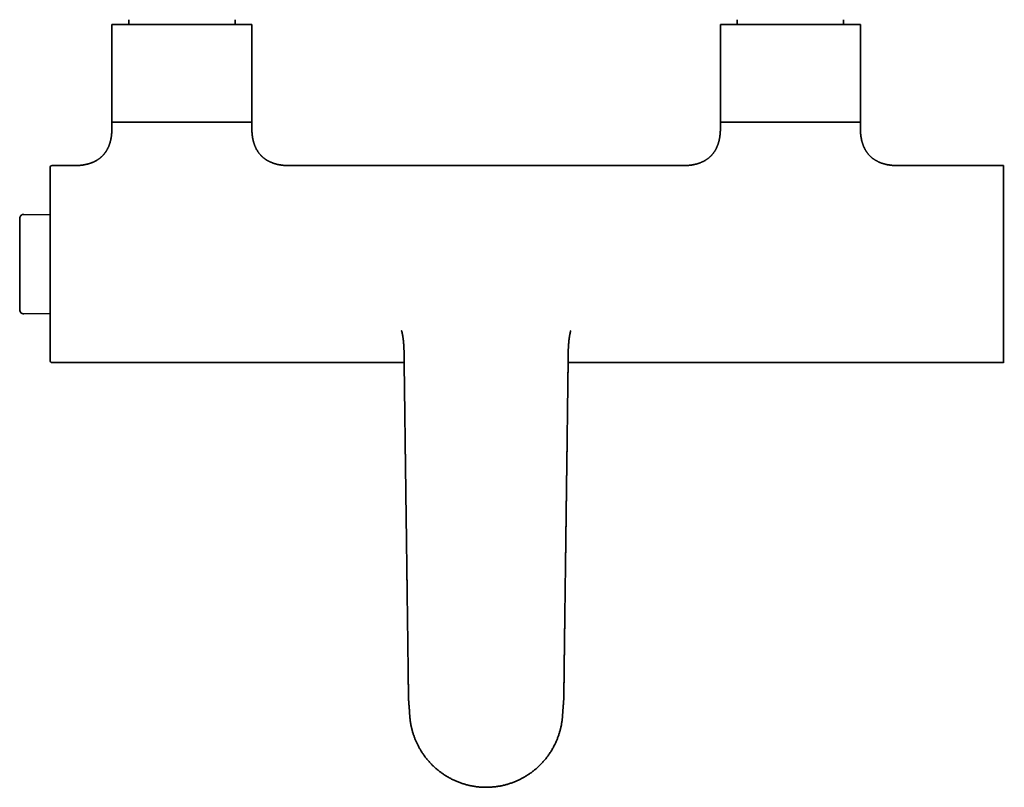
# Model space of a CAD drawing. Header units: millimetres. Extents: x 8 to 935, y 12 to 397.
# Tile 2 of 10: x 353 to 596, y 32 to 221. Entities that reach past the tile are written whole.
import ezdxf

# ---------------------------------------------------------------- set-up
doc = ezdxf.new("R2010")
doc.units = ezdxf.units.MM

msp = doc.modelspace()

# ---------------------------------------------------------------- linework, layer by layer
at = {"color": 7, "linetype": 'Continuous', "lineweight": 35}
for p, q in [((379.81, 221.4), (379.81, 220.2)), ((406.01, 220.2), (406.01, 221.4)), ((529.81, 221.4), (529.81, 220.2)), ((556.01, 220.2), (556.01, 221.4)), ((375.66, 220.2), (375.66, 194.69)), ((410.16, 220.2), (375.66, 220.2)), ((410.16, 194.69), (410.16, 220.2)), ((525.66, 220.2), (525.66, 194.69)), ((560.16, 220.2), (525.66, 220.2)), ((560.16, 194.69), (560.16, 220.2)), ((375.66, 196.2), (375.66, 194.69)), ((392.91, 196.2), (375.66, 196.2)), ((410.16, 196.2), (392.91, 196.2)), ((410.16, 194.69), (410.16, 196.2)), ((525.66, 196.2), (525.66, 194.69)), ((560.16, 196.2), (525.66, 196.2)), ((560.16, 194.69), (560.16, 196.2)), ((366.29, 185.45), (360.91, 185.45)), ((516.29, 185.45), (419.53, 185.45)), ((595.41, 185.45), (569.54, 185.45)), ((595.41, 136.95), (595.41, 185.45)), ((360.41, 173.33), (353.95, 173.45)), ((353.95, 148.95), (360.41, 149.06)), ((360.91, 136.95), (447.71, 136.95)), ((488.12, 136.95), (595.41, 136.95))]:
    msp.add_line(p, q, dxfattribs=at)
for centre, radius, start, end in [((360.91, 184.95), 0.5, 90, 180), ((595.56, 185.18), 0.15, 58.2338, 180), ((353.93, 172.45), 1, 89, 180), ((353.93, 149.95), 1, 180, 271), ((360.91, 137.45), 0.5, 180, 270), ((595.56, 137.21), 0.15, 180, 301.7662)]:
    msp.add_arc(centre, radius, start, end, dxfattribs=at)
for points, knots in [([(375.66, 194.7), (375.66, 194.62), (375.66, 194.45), (375.66, 194.17), (375.64, 193.87), (375.63, 193.58), (375.6, 193.3), (375.58, 193.03), (375.54, 192.78), (375.51, 192.54), (375.47, 192.31), (375.43, 192.09), (375.38, 191.86), (375.33, 191.62), (375.27, 191.37), (375.2, 191.13), (375.13, 190.91), (375.06, 190.69), (374.99, 190.49), (374.91, 190.29), (374.83, 190.09), (374.74, 189.9), (374.65, 189.72), (374.57, 189.55), (374.48, 189.39), (374.39, 189.25), (374.31, 189.11), (374.23, 188.97), (374.14, 188.85), (374.06, 188.73), (373.98, 188.63), (373.91, 188.52), (373.82, 188.42), (373.74, 188.31), (373.64, 188.19), (373.54, 188.08), (373.43, 187.96), (373.31, 187.84), (373.18, 187.71), (373.04, 187.58), (372.9, 187.46), (372.75, 187.34), (372.6, 187.22), (372.45, 187.11), (372.28, 186.99), (372.1, 186.87), (371.92, 186.76), (371.72, 186.65), (371.52, 186.54), (371.32, 186.44), (371.11, 186.34), (370.89, 186.25), (370.67, 186.16), (370.43, 186.07), (370.19, 185.99), (369.94, 185.91), (369.67, 185.84), (369.41, 185.78), (369.15, 185.72), (368.9, 185.67), (368.64, 185.62), (368.37, 185.58), (368.09, 185.55), (367.8, 185.52), (367.51, 185.49), (367.22, 185.47), (366.92, 185.46), (366.61, 185.45), (366.4, 185.45), (366.29, 185.45)], [0, 0, 0, 0, 0.014311, 0.035149, 0.055262, 0.074676, 0.093416, 0.111507, 0.127989, 0.143935, 0.159361, 0.174285, 0.188724, 0.206462, 0.223469, 0.239774, 0.255406, 0.270389, 0.284749, 0.298508, 0.313149, 0.327095, 0.340372, 0.353, 0.364998, 0.376383, 0.387169, 0.397371, 0.407442, 0.416895, 0.425738, 0.434108, 0.442898, 0.452278, 0.461982, 0.472248, 0.483079, 0.494478, 0.506453, 0.519011, 0.532163, 0.54417, 0.556652, 0.569624, 0.583098, 0.597091, 0.611623, 0.626713, 0.642385, 0.656942, 0.672005, 0.687597, 0.70374, 0.720458, 0.737463, 0.755073, 0.773317, 0.792223, 0.808806, 0.825906, 0.843544, 0.861739, 0.880513, 0.899887, 0.918724, 0.938134, 0.958137, 0.978752, 1, 1, 1, 1]), ([(419.53, 185.45), (419.46, 185.45), (419.28, 185.45), (419.01, 185.45), (418.7, 185.47), (418.41, 185.48), (418.12, 185.51), (417.85, 185.53), (417.6, 185.56), (417.36, 185.6), (417.13, 185.63), (416.9, 185.67), (416.67, 185.72), (416.43, 185.77), (416.17, 185.84), (415.94, 185.9), (415.71, 185.97), (415.49, 186.04), (415.28, 186.11), (415.08, 186.19), (414.88, 186.27), (414.69, 186.36), (414.5, 186.44), (414.33, 186.53), (414.17, 186.61), (414.02, 186.7), (413.88, 186.78), (413.74, 186.86), (413.62, 186.95), (413.5, 187.03), (413.39, 187.1), (413.28, 187.18), (413.17, 187.26), (413.06, 187.35), (412.95, 187.44), (412.83, 187.55), (412.71, 187.66), (412.58, 187.77), (412.46, 187.9), (412.33, 188.04), (412.2, 188.18), (412.08, 188.33), (411.96, 188.47), (411.84, 188.63), (411.72, 188.8), (411.6, 188.97), (411.49, 189.16), (411.37, 189.35), (411.26, 189.55), (411.16, 189.76), (411.06, 189.96), (410.97, 190.18), (410.88, 190.4), (410.79, 190.64), (410.71, 190.88), (410.63, 191.14), (410.55, 191.4), (410.49, 191.67), (410.43, 191.93), (410.38, 192.18), (410.33, 192.44), (410.29, 192.72), (410.26, 193), (410.23, 193.28), (410.2, 193.58), (410.18, 193.87), (410.17, 194.17), (410.17, 194.45), (410.17, 194.63), (410.17, 194.7)], [0, 0, 0, 0, 0.014345, 0.03534, 0.055615, 0.075193, 0.0941, 0.112359, 0.129, 0.145104, 0.160687, 0.175768, 0.190361, 0.208292, 0.225488, 0.241977, 0.257787, 0.272943, 0.28747, 0.30139, 0.316202, 0.330314, 0.343747, 0.356525, 0.368667, 0.38019, 0.391108, 0.401437, 0.411636, 0.421213, 0.430175, 0.438622, 0.447439, 0.456852, 0.466594, 0.476902, 0.487778, 0.499226, 0.511251, 0.523861, 0.537066, 0.54912, 0.561649, 0.574667, 0.588187, 0.602226, 0.616804, 0.63194, 0.647658, 0.662257, 0.677364, 0.693002, 0.709193, 0.725964, 0.743026, 0.7607, 0.779014, 0.798, 0.81466, 0.831845, 0.849579, 0.867881, 0.886775, 0.906285, 0.925264, 0.944831, 0.965009, 0.985817, 1, 1, 1, 1]), ([(525.66, 194.7), (525.66, 194.62), (525.66, 194.45), (525.66, 194.17), (525.64, 193.86), (525.63, 193.57), (525.6, 193.28), (525.57, 193.02), (525.54, 192.76), (525.51, 192.52), (525.47, 192.29), (525.43, 192.07), (525.38, 191.84), (525.33, 191.6), (525.26, 191.35), (525.19, 191.11), (525.12, 190.88), (525.05, 190.67), (524.98, 190.46), (524.9, 190.26), (524.81, 190.07), (524.73, 189.87), (524.64, 189.69), (524.55, 189.52), (524.46, 189.37), (524.38, 189.22), (524.29, 189.08), (524.21, 188.95), (524.12, 188.82), (524.04, 188.7), (523.96, 188.6), (523.88, 188.49), (523.8, 188.39), (523.71, 188.28), (523.61, 188.16), (523.51, 188.05), (523.4, 187.93), (523.28, 187.81), (523.15, 187.68), (523.01, 187.55), (522.86, 187.43), (522.71, 187.31), (522.56, 187.19), (522.4, 187.08), (522.24, 186.96), (522.06, 186.84), (521.87, 186.73), (521.67, 186.62), (521.47, 186.51), (521.26, 186.41), (521.05, 186.32), (520.83, 186.22), (520.61, 186.13), (520.37, 186.05), (520.12, 185.97), (519.86, 185.89), (519.6, 185.82), (519.33, 185.76), (519.07, 185.7), (518.82, 185.65), (518.55, 185.61), (518.28, 185.57), (517.99, 185.54), (517.71, 185.51), (517.42, 185.48), (517.12, 185.47), (516.82, 185.45), (516.54, 185.45), (516.37, 185.45), (516.29, 185.45)], [0, 0, 0, 0, 0.014473, 0.035463, 0.05572, 0.075269, 0.094136, 0.112347, 0.128937, 0.144983, 0.160505, 0.17552, 0.190044, 0.207885, 0.224988, 0.241383, 0.257098, 0.27216, 0.286593, 0.30042, 0.315131, 0.329143, 0.34248, 0.355163, 0.367212, 0.378644, 0.389472, 0.399712, 0.409818, 0.419301, 0.42817, 0.436583, 0.445443, 0.454894, 0.46467, 0.47501, 0.485917, 0.497396, 0.509454, 0.522099, 0.535342, 0.547433, 0.560003, 0.573067, 0.586638, 0.600734, 0.615374, 0.63058, 0.646373, 0.661045, 0.67623, 0.69195, 0.708229, 0.72509, 0.742242, 0.760009, 0.778417, 0.797496, 0.814233, 0.831495, 0.8493, 0.86767, 0.886627, 0.906192, 0.925216, 0.94482, 0.965023, 0.985847, 1, 1, 1, 1]), ([(569.54, 185.45), (569.43, 185.45), (569.21, 185.45), (568.9, 185.46), (568.6, 185.47), (568.31, 185.49), (568.03, 185.52), (567.76, 185.54), (567.51, 185.58), (567.27, 185.61), (567.04, 185.65), (566.82, 185.69), (566.59, 185.74), (566.35, 185.79), (566.1, 185.86), (565.86, 185.92), (565.64, 185.99), (565.42, 186.06), (565.22, 186.14), (565.02, 186.21), (564.82, 186.3), (564.63, 186.38), (564.45, 186.47), (564.28, 186.56), (564.12, 186.64), (563.97, 186.73), (563.83, 186.81), (563.7, 186.89), (563.57, 186.98), (563.45, 187.06), (563.34, 187.13), (563.24, 187.21), (563.13, 187.29), (563.03, 187.38), (562.91, 187.48), (562.8, 187.58), (562.68, 187.69), (562.55, 187.81), (562.43, 187.93), (562.3, 188.07), (562.17, 188.21), (562.05, 188.36), (561.93, 188.51), (561.82, 188.66), (561.7, 188.83), (561.58, 189), (561.47, 189.19), (561.36, 189.38), (561.25, 189.58), (561.15, 189.79), (561.05, 189.99), (560.96, 190.21), (560.87, 190.43), (560.78, 190.67), (560.7, 190.91), (560.62, 191.16), (560.55, 191.43), (560.48, 191.69), (560.43, 191.95), (560.38, 192.2), (560.33, 192.46), (560.29, 192.73), (560.26, 193.01), (560.23, 193.3), (560.2, 193.58), (560.18, 193.88), (560.17, 194.18), (560.17, 194.45), (560.17, 194.63), (560.17, 194.7)], [0, 0, 0, 0, 0.02153, 0.042322, 0.062401, 0.081791, 0.100516, 0.1186, 0.135084, 0.151036, 0.166473, 0.181412, 0.19587, 0.213636, 0.230675, 0.247015, 0.262682, 0.277703, 0.292101, 0.305898, 0.320581, 0.334568, 0.347885, 0.360551, 0.372587, 0.384008, 0.394829, 0.405065, 0.41517, 0.424657, 0.433532, 0.441916, 0.450698, 0.46007, 0.469768, 0.480027, 0.49085, 0.502241, 0.514205, 0.526751, 0.539888, 0.551879, 0.564344, 0.577294, 0.590744, 0.604711, 0.619212, 0.634269, 0.649904, 0.664426, 0.679453, 0.695006, 0.71111, 0.727789, 0.744755, 0.762328, 0.780536, 0.79941, 0.815969, 0.833049, 0.850671, 0.868856, 0.887626, 0.907005, 0.925854, 0.945285, 0.965319, 0.985976, 1, 1, 1, 1]), ([(360.41, 184.95), (360.41, 184.95), (360.41, 184.95), (360.41, 184.94), (360.41, 184.93), (360.41, 184.9), (360.41, 184.86), (360.41, 184.82), (360.41, 184.76), (360.41, 184.7), (360.41, 184.62), (360.41, 184.54), (360.41, 184.45), (360.41, 184.34), (360.41, 184.22), (360.41, 184.07), (360.41, 183.91), (360.41, 183.77), (360.41, 183.65), (360.41, 183.57), (360.41, 183.48), (360.41, 183.39), (360.41, 183.29), (360.41, 183.2), (360.41, 183.06), (360.41, 182.88), (360.41, 182.64), (360.41, 182.39), (360.41, 182.13), (360.41, 181.87), (360.41, 181.63), (360.41, 181.4), (360.41, 181.16), (360.41, 180.92), (360.41, 180.64), (360.41, 180.33), (360.41, 179.99), (360.41, 179.63), (360.41, 179.33), (360.41, 179.08), (360.41, 178.88), (360.41, 178.68), (360.41, 178.48), (360.41, 178.27), (360.41, 178.01), (360.41, 177.68), (360.41, 177.3), (360.41, 176.9), (360.41, 176.5), (360.41, 176.1), (360.41, 175.68), (360.41, 175.27), (360.41, 174.85), (360.41, 174.41), (360.41, 173.97), (360.41, 173.51), (360.41, 173.05), (360.41, 172.59), (360.41, 172.15), (360.41, 171.74), (360.41, 171.37), (360.41, 170.99), (360.41, 170.6), (360.41, 170.19), (360.41, 169.76), (360.41, 169.3), (360.41, 168.83), (360.41, 168.37), (360.41, 167.9), (360.41, 167.43), (360.41, 166.97), (360.41, 166.52), (360.41, 166.07), (360.41, 165.62), (360.41, 165.14), (360.41, 164.61), (360.41, 164.04), (360.41, 163.47), (360.41, 162.9), (360.41, 162.33), (360.41, 161.76), (360.41, 161.38), (360.41, 161.19)], [0, 0, 0, 0, 0.000228, 0.013583, 0.026916, 0.040234, 0.053542, 0.066846, 0.080151, 0.092704, 0.105268, 0.117849, 0.130394, 0.142733, 0.158134, 0.173516, 0.188889, 0.204262, 0.211167, 0.218074, 0.224985, 0.2319, 0.238821, 0.245747, 0.25268, 0.267874, 0.283042, 0.298194, 0.313339, 0.328485, 0.340391, 0.352308, 0.364239, 0.376245, 0.388451, 0.403684, 0.4189, 0.434108, 0.449315, 0.457284, 0.465257, 0.473235, 0.481219, 0.48921, 0.49721, 0.511454, 0.525674, 0.539877, 0.554071, 0.568262, 0.582204, 0.596157, 0.610128, 0.624123, 0.638463, 0.652779, 0.667077, 0.681366, 0.695651, 0.706879, 0.718113, 0.729356, 0.740613, 0.751887, 0.765094, 0.77828, 0.791451, 0.804613, 0.81777, 0.83093, 0.843344, 0.85577, 0.868212, 0.880586, 0.892635, 0.907981, 0.923309, 0.938629, 0.953949, 0.969278, 0.984626, 1, 1, 1, 1]), ([(352.93, 172.45), (352.93, 172.45), (352.93, 172.45), (352.93, 172.44), (352.93, 172.43), (352.93, 172.41), (352.93, 172.38), (352.93, 172.34), (352.93, 172.3), (352.93, 172.26), (352.93, 172.2), (352.93, 172.13), (352.93, 172.04), (352.93, 171.96), (352.93, 171.89), (352.93, 171.83), (352.93, 171.78), (352.93, 171.72), (352.93, 171.64), (352.93, 171.53), (352.93, 171.4), (352.93, 171.26), (352.93, 171.11), (352.93, 170.95), (352.93, 170.79), (352.93, 170.6), (352.93, 170.4), (352.93, 170.17), (352.93, 169.93), (352.93, 169.68), (352.93, 169.42), (352.93, 169.17), (352.93, 168.91), (352.93, 168.67), (352.93, 168.42), (352.93, 168.16), (352.93, 167.9), (352.93, 167.63), (352.93, 167.36), (352.93, 167.08), (352.93, 166.81), (352.93, 166.53), (352.93, 166.29), (352.93, 166.1), (352.93, 165.95), (352.93, 165.8), (352.93, 165.65), (352.93, 165.49), (352.93, 165.28), (352.93, 165.02), (352.93, 164.69), (352.93, 164.37), (352.93, 164.06), (352.93, 163.78), (352.93, 163.51), (352.93, 163.25), (352.93, 162.96), (352.93, 162.64), (352.93, 162.28), (352.93, 161.92), (352.93, 161.56), (352.93, 161.32), (352.93, 161.2)], [0, 0, 0, 0, 0.000043, 0.018329, 0.036586, 0.054827, 0.073069, 0.087412, 0.101771, 0.116155, 0.131372, 0.151653, 0.17191, 0.192164, 0.201718, 0.211277, 0.220845, 0.230423, 0.240013, 0.258421, 0.276792, 0.295143, 0.313489, 0.331845, 0.350226, 0.368648, 0.390579, 0.41246, 0.434319, 0.456182, 0.478074, 0.500021, 0.518822, 0.537585, 0.556326, 0.575061, 0.593806, 0.612579, 0.631395, 0.649435, 0.66744, 0.685424, 0.703403, 0.712823, 0.722248, 0.731679, 0.741118, 0.750569, 0.760032, 0.779421, 0.798774, 0.818109, 0.837443, 0.852646, 0.867869, 0.883119, 0.897517, 0.918017, 0.938493, 0.958969, 0.979464, 1, 1, 1, 1]), ([(352.93, 161.2), (352.93, 161.09), (352.93, 160.87), (352.93, 160.55), (352.93, 160.23), (352.93, 159.93), (352.93, 159.66), (352.93, 159.4), (352.93, 159.15), (352.93, 158.86), (352.93, 158.54), (352.93, 158.19), (352.93, 157.91), (352.93, 157.69), (352.93, 157.53), (352.93, 157.37), (352.93, 157.21), (352.93, 157.01), (352.93, 156.75), (352.93, 156.46), (352.93, 156.16), (352.93, 155.88), (352.93, 155.59), (352.93, 155.31), (352.93, 155.02), (352.93, 154.72), (352.93, 154.41), (352.93, 154.1), (352.93, 153.81), (352.93, 153.52), (352.93, 153.25), (352.93, 153.01), (352.93, 152.78), (352.93, 152.57), (352.93, 152.36), (352.93, 152.16), (352.93, 151.96), (352.93, 151.78), (352.93, 151.61), (352.93, 151.44), (352.93, 151.29), (352.93, 151.17), (352.93, 151.07), (352.93, 151), (352.93, 150.93), (352.93, 150.86), (352.93, 150.8), (352.93, 150.71), (352.93, 150.61), (352.93, 150.5), (352.93, 150.4), (352.93, 150.32), (352.93, 150.24), (352.93, 150.19), (352.93, 150.13), (352.93, 150.08), (352.93, 150.04), (352.93, 150), (352.93, 149.97), (352.93, 149.95), (352.93, 149.95), (352.93, 149.95)], [0, 0, 0, 0, 0.018291, 0.036551, 0.054794, 0.073036, 0.087378, 0.101736, 0.116117, 0.131334, 0.151616, 0.171875, 0.19213, 0.201683, 0.211243, 0.220811, 0.23039, 0.239981, 0.258389, 0.276761, 0.295113, 0.31346, 0.331816, 0.350198, 0.368621, 0.390552, 0.412435, 0.434295, 0.456158, 0.478051, 0.499999, 0.518801, 0.537565, 0.556306, 0.575042, 0.593789, 0.612562, 0.631379, 0.64942, 0.667426, 0.685411, 0.70339, 0.712811, 0.722236, 0.731667, 0.741107, 0.750558, 0.760021, 0.779412, 0.798766, 0.818101, 0.837436, 0.85264, 0.867863, 0.883114, 0.897509, 0.918007, 0.938483, 0.95896, 0.979459, 1, 1, 1, 1]), ([(360.41, 161.19), (360.41, 161.01), (360.41, 160.64), (360.41, 160.1), (360.41, 159.55), (360.41, 159.01), (360.41, 158.53), (360.41, 158.11), (360.41, 157.76), (360.41, 157.41), (360.41, 157.05), (360.41, 156.69), (360.41, 156.26), (360.41, 155.77), (360.41, 155.22), (360.41, 154.67), (360.41, 154.23), (360.41, 153.89), (360.41, 153.64), (360.41, 153.4), (360.41, 153.16), (360.41, 152.92), (360.41, 152.68), (360.41, 152.36), (360.41, 151.95), (360.41, 151.45), (360.41, 150.97), (360.41, 150.48), (360.41, 150.06), (360.41, 149.7), (360.41, 149.39), (360.41, 149.09), (360.41, 148.79), (360.41, 148.49), (360.41, 148.14), (360.41, 147.74), (360.41, 147.29), (360.41, 146.84), (360.41, 146.41), (360.41, 145.99), (360.41, 145.58), (360.41, 145.18), (360.41, 144.78), (360.41, 144.39), (360.41, 144.01), (360.41, 143.64), (360.41, 143.27), (360.41, 142.92), (360.41, 142.61), (360.41, 142.35), (360.41, 142.14), (360.41, 141.92), (360.41, 141.72), (360.41, 141.51), (360.41, 141.28), (360.41, 141.02), (360.41, 140.74), (360.41, 140.48), (360.41, 140.22), (360.41, 140.01), (360.41, 139.86), (360.41, 139.74), (360.41, 139.63), (360.41, 139.52), (360.41, 139.41), (360.41, 139.31), (360.41, 139.21), (360.41, 139.07), (360.41, 138.9), (360.41, 138.71), (360.41, 138.53), (360.41, 138.36), (360.41, 138.23), (360.41, 138.12), (360.41, 138.03), (360.41, 137.95), (360.41, 137.88), (360.41, 137.81), (360.41, 137.74), (360.41, 137.67), (360.41, 137.6), (360.41, 137.54), (360.41, 137.5), (360.41, 137.47), (360.41, 137.45), (360.41, 137.45), (360.41, 137.45)], [0, 0, 0, 0, 0.014641, 0.029259, 0.043863, 0.058459, 0.073056, 0.082618, 0.092185, 0.10176, 0.111346, 0.121206, 0.131367, 0.146588, 0.161791, 0.176986, 0.19218, 0.199005, 0.205832, 0.212663, 0.219497, 0.226337, 0.233183, 0.240034, 0.254476, 0.268894, 0.283293, 0.297683, 0.312069, 0.321491, 0.330917, 0.34035, 0.34979, 0.359241, 0.368704, 0.383456, 0.39818, 0.412886, 0.427581, 0.442273, 0.456707, 0.471154, 0.48562, 0.500114, 0.514865, 0.52959, 0.544295, 0.55899, 0.573682, 0.583304, 0.592931, 0.602564, 0.612206, 0.621858, 0.631524, 0.645966, 0.660383, 0.674783, 0.689172, 0.703559, 0.710625, 0.717694, 0.724765, 0.73184, 0.738919, 0.746004, 0.753096, 0.760195, 0.775717, 0.791213, 0.806692, 0.822163, 0.837634, 0.84777, 0.857912, 0.868064, 0.878228, 0.888134, 0.897717, 0.912367, 0.927002, 0.94163, 0.956259, 0.970897, 0.98555, 1, 1, 1, 1]), ([(447.07, 144.78), (447.07, 144.78), (447.07, 144.78), (447.07, 144.78), (447.07, 144.77), (447.08, 144.76), (447.08, 144.75), (447.08, 144.73), (447.09, 144.72), (447.09, 144.7), (447.1, 144.67), (447.11, 144.65), (447.11, 144.62), (447.12, 144.6), (447.13, 144.56), (447.14, 144.52), (447.15, 144.48), (447.16, 144.43), (447.18, 144.38), (447.19, 144.34), (447.19, 144.3), (447.2, 144.26), (447.21, 144.23), (447.22, 144.2), (447.22, 144.17), (447.23, 144.14), (447.24, 144.11), (447.24, 144.08), (447.25, 144.05), (447.26, 144.01), (447.26, 143.98), (447.27, 143.95), (447.28, 143.92), (447.28, 143.88), (447.29, 143.85), (447.29, 143.82), (447.3, 143.79), (447.31, 143.75), (447.31, 143.72), (447.32, 143.69), (447.32, 143.66), (447.33, 143.63), (447.34, 143.6), (447.34, 143.57), (447.35, 143.55), (447.35, 143.51), (447.36, 143.48), (447.36, 143.47), (447.36, 143.47)], [0, 0, 0, 0, 0.009889, 0.031488, 0.050946, 0.074205, 0.09971, 0.122869, 0.142412, 0.161214, 0.186256, 0.210924, 0.230011, 0.250359, 0.278736, 0.309725, 0.345629, 0.374495, 0.414808, 0.437161, 0.465548, 0.492209, 0.513131, 0.529134, 0.548796, 0.57469, 0.591564, 0.609374, 0.633919, 0.65563, 0.67242, 0.691541, 0.715503, 0.737988, 0.75569, 0.774096, 0.797553, 0.82169, 0.840968, 0.858342, 0.879854, 0.899045, 0.91683, 0.932803, 0.948053, 0.969616, 0.998772, 1, 1, 1, 1]), ([(447.36, 143.47), (447.36, 143.46), (447.36, 143.44), (447.37, 143.41), (447.37, 143.39), (447.38, 143.37), (447.38, 143.35), (447.38, 143.32), (447.39, 143.29), (447.39, 143.25), (447.4, 143.21), (447.41, 143.17), (447.41, 143.12), (447.42, 143.07), (447.43, 143.03), (447.44, 142.98), (447.44, 142.94), (447.45, 142.9), (447.45, 142.85), (447.46, 142.8), (447.47, 142.75), (447.47, 142.7), (447.48, 142.65), (447.48, 142.61), (447.49, 142.57), (447.49, 142.53), (447.5, 142.48), (447.5, 142.43), (447.51, 142.39), (447.51, 142.35), (447.52, 142.3), (447.52, 142.25), (447.53, 142.19), (447.53, 142.14), (447.54, 142.09), (447.54, 142.04), (447.55, 141.99), (447.55, 141.95), (447.56, 141.9), (447.56, 141.86), (447.56, 141.82), (447.57, 141.78), (447.57, 141.73), (447.57, 141.68), (447.58, 141.64), (447.58, 141.61), (447.58, 141.58), (447.58, 141.57), (447.58, 141.55), (447.59, 141.53), (447.59, 141.5), (447.59, 141.45), (447.6, 141.39), (447.6, 141.32), (447.61, 141.24), (447.61, 141.15), (447.62, 141.05), (447.62, 140.95), (447.63, 140.83), (447.64, 140.71), (447.64, 140.57), (447.65, 140.41), (447.66, 140.24), (447.66, 140.06), (447.67, 139.87), (447.68, 139.67), (447.68, 139.46), (447.68, 139.25), (447.69, 139.11), (447.69, 139.04)], [0, 0, 0, 0, 0.005499, 0.013559, 0.019142, 0.023585, 0.027867, 0.031985, 0.041039, 0.049439, 0.058844, 0.06825, 0.079777, 0.091066, 0.102179, 0.112383, 0.121125, 0.130342, 0.141218, 0.153408, 0.165394, 0.177004, 0.188065, 0.197237, 0.204203, 0.213658, 0.225083, 0.238545, 0.247041, 0.256612, 0.267267, 0.279014, 0.291849, 0.303986, 0.314175, 0.325568, 0.336469, 0.347193, 0.357927, 0.365974, 0.374945, 0.384841, 0.395666, 0.407337, 0.41756, 0.424923, 0.430072, 0.43313, 0.43595, 0.439136, 0.448329, 0.459659, 0.473127, 0.488733, 0.506589, 0.526951, 0.548442, 0.572142, 0.598026, 0.626062, 0.656209, 0.692284, 0.730833, 0.771741, 0.814869, 0.860048, 0.907074, 0.955708, 1, 1, 1, 1]), ([(488.14, 139.04), (488.14, 139.12), (488.15, 139.26), (488.15, 139.48), (488.15, 139.7), (488.16, 139.91), (488.17, 140.12), (488.17, 140.3), (488.18, 140.47), (488.19, 140.63), (488.2, 140.77), (488.2, 140.9), (488.21, 141.02), (488.22, 141.13), (488.22, 141.23), (488.23, 141.31), (488.23, 141.38), (488.24, 141.44), (488.24, 141.49), (488.24, 141.53), (488.25, 141.55), (488.25, 141.57), (488.25, 141.6), (488.25, 141.63), (488.26, 141.68), (488.26, 141.74), (488.26, 141.8), (488.27, 141.85), (488.27, 141.89), (488.28, 141.94), (488.28, 142), (488.29, 142.06), (488.29, 142.12), (488.3, 142.19), (488.31, 142.25), (488.31, 142.31), (488.32, 142.38), (488.33, 142.43), (488.33, 142.49), (488.34, 142.53), (488.34, 142.58), (488.35, 142.62), (488.35, 142.68), (488.36, 142.74), (488.37, 142.79), (488.37, 142.83), (488.38, 142.87), (488.38, 142.9), (488.39, 142.94), (488.39, 142.97), (488.4, 143.01), (488.4, 143.06), (488.41, 143.09), (488.42, 143.13), (488.42, 143.16), (488.43, 143.2), (488.43, 143.24), (488.44, 143.28), (488.44, 143.3), (488.45, 143.32), (488.45, 143.35), (488.46, 143.38), (488.46, 143.42), (488.47, 143.45), (488.47, 143.47)], [0, 0, 0, 0, 0.047426, 0.098984, 0.14867, 0.196199, 0.241337, 0.28389, 0.321502, 0.356571, 0.389013, 0.418763, 0.445771, 0.470001, 0.491428, 0.510053, 0.526116, 0.539689, 0.551745, 0.56079, 0.563552, 0.567388, 0.57312, 0.580745, 0.592681, 0.606437, 0.619188, 0.630772, 0.641193, 0.650542, 0.664367, 0.677796, 0.693363, 0.706984, 0.721701, 0.736128, 0.75013, 0.763708, 0.775984, 0.786197, 0.794785, 0.805738, 0.818928, 0.83202, 0.844369, 0.853549, 0.862072, 0.869866, 0.877019, 0.885403, 0.895174, 0.905329, 0.913913, 0.921173, 0.928462, 0.935982, 0.947531, 0.9588, 0.9621, 0.965721, 0.971295, 0.978895, 0.98848, 1, 1, 1, 1]), ([(488.47, 143.47), (488.47, 143.48), (488.48, 143.51), (488.48, 143.55), (488.49, 143.58), (488.5, 143.61), (488.5, 143.65), (488.51, 143.68), (488.52, 143.72), (488.52, 143.75), (488.53, 143.79), (488.54, 143.83), (488.54, 143.86), (488.55, 143.89), (488.56, 143.93), (488.56, 143.96), (488.57, 144), (488.58, 144.02), (488.58, 144.05), (488.59, 144.08), (488.59, 144.1), (488.6, 144.12), (488.6, 144.15), (488.61, 144.17), (488.61, 144.2), (488.62, 144.23), (488.63, 144.26), (488.63, 144.29), (488.64, 144.32), (488.65, 144.35), (488.65, 144.37), (488.66, 144.39), (488.66, 144.42), (488.67, 144.45), (488.68, 144.48), (488.68, 144.51), (488.69, 144.53), (488.7, 144.56), (488.7, 144.59), (488.71, 144.62), (488.72, 144.65), (488.73, 144.67), (488.74, 144.7), (488.74, 144.72), (488.75, 144.74), (488.75, 144.75), (488.75, 144.76), (488.76, 144.77), (488.76, 144.78), (488.76, 144.78), (488.76, 144.78), (488.76, 144.78)], [0, 0, 0, 0, 0.02899, 0.05231, 0.069992, 0.090722, 0.11061, 0.134445, 0.158719, 0.178744, 0.200473, 0.228291, 0.249641, 0.26825, 0.288351, 0.314283, 0.336572, 0.353358, 0.369162, 0.386318, 0.403288, 0.418237, 0.43282, 0.447566, 0.46594, 0.490072, 0.511999, 0.528842, 0.5514, 0.570108, 0.582816, 0.595733, 0.613811, 0.636524, 0.658947, 0.678727, 0.697294, 0.719587, 0.738425, 0.761028, 0.787542, 0.814909, 0.837843, 0.863665, 0.887185, 0.907423, 0.926945, 0.946146, 0.965034, 0.988073, 1, 1, 1, 1]), ([(447.69, 139.04), (447.69, 139), (447.69, 138.69), (447.7, 138.11), (447.71, 137.3), (447.72, 136.51), (447.73, 135.73), (447.73, 134.95), (447.74, 134.17), (447.75, 133.37), (447.76, 132.56), (447.77, 131.76), (447.78, 130.97), (447.79, 130.2), (447.8, 129.44), (447.81, 128.7), (447.82, 127.96), (447.83, 127.24), (447.84, 126.54), (447.85, 125.86), (447.86, 125.19), (447.86, 124.53), (447.87, 123.88), (447.88, 123.24), (447.89, 122.62), (447.9, 122), (447.9, 121.4), (447.91, 120.81), (447.92, 120.24), (447.93, 119.69), (447.93, 119.15), (447.94, 118.61), (447.95, 118.09), (447.95, 117.58), (447.96, 117.08), (447.97, 116.59), (447.97, 116.12), (447.98, 115.66), (447.98, 115.23), (447.99, 114.85), (447.99, 114.49), (448, 114.15), (448, 113.81), (448.01, 113.49), (448.02, 112.76), (448.03, 111.68), (448.05, 110.26), (448.07, 108.78), (448.09, 107.21), (448.11, 105.55), (448.13, 103.95), (448.15, 102.42), (448.17, 100.97), (448.19, 99.52), (448.21, 98.05), (448.23, 96.59), (448.25, 95.12), (448.27, 93.66), (448.29, 92.3), (448.3, 91.04), (448.32, 89.89), (448.33, 88.74), (448.35, 87.59), (448.36, 86.44), (448.38, 85.29), (448.39, 84.14), (448.41, 82.94), (448.43, 81.71), (448.44, 80.43), (448.46, 79.14), (448.48, 77.84), (448.49, 76.52), (448.51, 75.22), (448.53, 73.93), (448.54, 72.65), (448.56, 71.36), (448.58, 70.06), (448.59, 68.76), (448.61, 67.45), (448.63, 66.16), (448.64, 64.88), (448.66, 63.61), (448.67, 62.36), (448.69, 61.14), (448.7, 59.93), (448.72, 58.74), (448.73, 57.84), (448.74, 57.23), (448.74, 56.92), (448.75, 56.61), (448.75, 56.3), (448.75, 56), (448.76, 55.69), (448.76, 55.38), (448.76, 55.07), (448.77, 54.77), (448.77, 54.48), (448.78, 54.21), (448.79, 53.95), (448.81, 53.7), (448.82, 53.51), (448.83, 53.35), (448.84, 53.24), (448.85, 53.13), (448.86, 53.03), (448.87, 52.93), (448.87, 52.84), (448.88, 52.77), (448.88, 52.72), (448.89, 52.67), (448.89, 52.63), (448.89, 52.6), (448.9, 52.58), (448.9, 52.54), (448.9, 52.49), (448.91, 52.42), (448.92, 52.34), (448.92, 52.25), (448.93, 52.16), (448.94, 52.06), (448.95, 51.94), (448.96, 51.82), (448.97, 51.69), (448.98, 51.54), (448.99, 51.38), (449, 51.21), (449.02, 51.03), (449.03, 50.84), (449.04, 50.65), (449.05, 50.47), (449.06, 50.29), (449.07, 50.1), (449.09, 49.9), (449.1, 49.7), (449.12, 49.46), (449.15, 49.2), (449.18, 48.91), (449.22, 48.61), (449.27, 48.3), (449.32, 47.98), (449.39, 47.65), (449.45, 47.31), (449.53, 46.98), (449.61, 46.65), (449.7, 46.31), (449.79, 45.96), (449.9, 45.6), (450.01, 45.26), (450.13, 44.93), (450.25, 44.6), (450.37, 44.28), (450.51, 43.95), (450.65, 43.61), (450.8, 43.28), (450.96, 42.94), (451.13, 42.6), (451.31, 42.26), (451.51, 41.91), (451.71, 41.56), (451.93, 41.2), (452.16, 40.85), (452.4, 40.49), (452.65, 40.13), (452.91, 39.79), (453.17, 39.45), (453.43, 39.14), (453.7, 38.82), (453.98, 38.51), (454.27, 38.19), (454.56, 37.89), (454.87, 37.59), (455.19, 37.29), (455.52, 36.99), (455.87, 36.7), (456.23, 36.41), (456.6, 36.12), (456.98, 35.84), (457.37, 35.57), (457.77, 35.31), (458.18, 35.05), (458.61, 34.8), (459.02, 34.58), (459.41, 34.37), (459.8, 34.18), (460.19, 34), (460.59, 33.82), (461, 33.66), (461.4, 33.5), (461.81, 33.36), (462.21, 33.22), (462.63, 33.1), (463.04, 32.98), (463.48, 32.87), (463.92, 32.77), (464.38, 32.67), (464.85, 32.59), (465.33, 32.52), (465.81, 32.46), (466.28, 32.41), (466.76, 32.37), (467.22, 32.35), (467.61, 32.34), (467.84, 32.34), (467.92, 32.34)], [0, 0, 0, 0, 0.0010857, 0.0080245, 0.0148711, 0.0216256, 0.0282879, 0.0348581, 0.0413361, 0.0483555, 0.0552635, 0.0620599, 0.0687448, 0.0753182, 0.0817801, 0.0881305, 0.0943695, 0.1004969, 0.1065128, 0.1123128, 0.1180053, 0.1235902, 0.1290676, 0.1345341, 0.139889, 0.1451325, 0.1502645, 0.1552851, 0.1601074, 0.1648222, 0.1694295, 0.1739292, 0.1784099, 0.1827786, 0.1870354, 0.1911802, 0.195213, 0.1991338, 0.2029426, 0.2060245, 0.2090289, 0.2119559, 0.2148055, 0.217579, 0.2203293, 0.2333486, 0.245048, 0.2568184, 0.2709232, 0.2851284, 0.2994341, 0.3117058, 0.3240505, 0.3364682, 0.3489345, 0.3614021, 0.3738698, 0.3863376, 0.3988053, 0.4086014, 0.4183974, 0.4281933, 0.4379893, 0.4477852, 0.4575811, 0.4673823, 0.4772567, 0.4880255, 0.498904, 0.509892, 0.5209896, 0.5321968, 0.5435135, 0.554284, 0.565152, 0.5761173, 0.5871798, 0.5983385, 0.609468, 0.620485, 0.6313894, 0.6421814, 0.652861, 0.6632406, 0.6735105, 0.683671, 0.693723, 0.6964184, 0.6991059, 0.7017856, 0.7044153, 0.7069605, 0.7094211, 0.7122114, 0.7148835, 0.7174385, 0.7198772, 0.7222007, 0.7244108, 0.7265066, 0.728487, 0.7294779, 0.7304368, 0.7313634, 0.7322577, 0.7331195, 0.733918, 0.7344575, 0.7349252, 0.735321, 0.7356449, 0.7358847, 0.7360793, 0.7363049, 0.7368001, 0.7374007, 0.7381067, 0.738826, 0.7396292, 0.7405162, 0.7414869, 0.7425411, 0.7436794, 0.7449161, 0.7462582, 0.7477051, 0.7492542, 0.7509019, 0.7526473, 0.7540928, 0.7556111, 0.7572103, 0.7588944, 0.760659, 0.762498, 0.7648717, 0.7673469, 0.7699235, 0.7726016, 0.7753812, 0.7782622, 0.7812448, 0.7840679, 0.7869765, 0.7899705, 0.79305, 0.7962151, 0.799466, 0.8023145, 0.8052259, 0.8082003, 0.8112379, 0.8143388, 0.8174461, 0.8206143, 0.823843, 0.8271322, 0.830551, 0.8340328, 0.8375777, 0.8411858, 0.8448569, 0.848591, 0.8523883, 0.8558245, 0.8593108, 0.8628472, 0.8664337, 0.8700704, 0.8736911, 0.8773604, 0.8810782, 0.8848443, 0.8887286, 0.8926629, 0.8966474, 0.9006821, 0.9047668, 0.9088275, 0.9129364, 0.9170937, 0.9212993, 0.9249057, 0.9285469, 0.932223, 0.935934, 0.9396801, 0.9434611, 0.9470579, 0.9506855, 0.9543442, 0.9580338, 0.9617543, 0.9657341, 0.9697488, 0.9737982, 0.9778824, 0.9820014, 0.9861552, 0.9901035, 0.9940829, 0.9980935, 1, 1, 1, 1]), ([(447.69, 139.04), (447.69, 139.04), (447.69, 139.04), (447.69, 139.04), (447.69, 139.04)], [0, 0, 0, 0, 0.96971, 1, 1, 1, 1]), ([(467.92, 32.34), (467.99, 32.34), (468.22, 32.34), (468.61, 32.35), (469.08, 32.38), (469.55, 32.41), (470, 32.46), (470.45, 32.51), (470.9, 32.58), (471.34, 32.65), (471.78, 32.74), (472.22, 32.84), (472.65, 32.95), (473.07, 33.06), (473.49, 33.19), (473.91, 33.32), (474.31, 33.46), (474.71, 33.61), (475.11, 33.77), (475.49, 33.93), (475.87, 34.1), (476.24, 34.28), (476.6, 34.47), (476.95, 34.65), (477.3, 34.85), (477.66, 35.06), (478.03, 35.29), (478.41, 35.54), (478.79, 35.8), (479.15, 36.06), (479.51, 36.33), (479.86, 36.61), (480.21, 36.91), (480.57, 37.22), (480.91, 37.54), (481.23, 37.86), (481.55, 38.18), (481.85, 38.51), (482.16, 38.85), (482.46, 39.2), (482.75, 39.57), (483.04, 39.94), (483.31, 40.31), (483.57, 40.69), (483.82, 41.08), (484.07, 41.47), (484.3, 41.87), (484.52, 42.26), (484.72, 42.65), (484.91, 43.04), (485.09, 43.41), (485.25, 43.77), (485.4, 44.13), (485.54, 44.49), (485.67, 44.85), (485.8, 45.22), (485.92, 45.59), (486.03, 45.95), (486.13, 46.31), (486.23, 46.66), (486.31, 47.01), (486.38, 47.35), (486.45, 47.66), (486.5, 47.97), (486.55, 48.27), (486.6, 48.56), (486.64, 48.84), (486.67, 49.11), (486.7, 49.38), (486.72, 49.63), (486.74, 49.87), (486.76, 50.1), (486.77, 50.32), (486.78, 50.52), (486.79, 50.71), (486.8, 50.89), (486.82, 51.05), (486.83, 51.21), (486.84, 51.36), (486.85, 51.51), (486.86, 51.65), (486.87, 51.77), (486.88, 51.89), (486.89, 52), (486.89, 52.1), (486.9, 52.18), (486.91, 52.26), (486.91, 52.32), (486.92, 52.38), (486.92, 52.43), (486.93, 52.47), (486.93, 52.51), (486.93, 52.57), (486.94, 52.64), (486.95, 52.71), (486.95, 52.79), (486.96, 52.88), (486.97, 53), (486.98, 53.13), (486.99, 53.27), (487, 53.43), (487.01, 53.6), (487.03, 53.78), (487.04, 53.97), (487.05, 54.17), (487.05, 54.37), (487.06, 54.61), (487.06, 54.89), (487.07, 55.23), (487.07, 55.58), (487.07, 55.94), (487.08, 56.33), (487.08, 56.72), (487.09, 57.12), (487.1, 57.55), (487.1, 58.01), (487.11, 58.49), (487.11, 58.99), (487.12, 59.5), (487.13, 60.01), (487.13, 60.55), (487.14, 61.09), (487.15, 61.84), (487.16, 62.78), (487.17, 63.92), (487.19, 65.05), (487.2, 66.17), (487.22, 67.27), (487.23, 68.36), (487.25, 69.43), (487.26, 70.49), (487.27, 71.61), (487.29, 72.79), (487.3, 74.02), (487.32, 75.24), (487.34, 76.44), (487.35, 77.64), (487.37, 79.16), (487.39, 80.99), (487.42, 83.13), (487.45, 85.27), (487.47, 87.01), (487.49, 88.35), (487.5, 89.3), (487.52, 90.24), (487.53, 91.19), (487.54, 92.13), (487.55, 93.07), (487.57, 94.04), (487.58, 95.06), (487.59, 96.12), (487.61, 97.16), (487.62, 98.19), (487.64, 99.21), (487.65, 100.19), (487.66, 101.14), (487.67, 102.07), (487.68, 102.98), (487.7, 103.88), (487.71, 104.57), (487.71, 105.06), (487.72, 105.36), (487.72, 105.65), (487.72, 105.95), (487.73, 106.27), (487.73, 106.61), (487.74, 106.98), (487.74, 107.39), (487.75, 107.81), (487.75, 108.23), (487.76, 108.64), (487.76, 109.05), (487.77, 109.47), (487.78, 109.91), (487.78, 110.35), (487.79, 110.81), (487.79, 111.27), (487.8, 111.75), (487.81, 112.24), (487.81, 112.74), (487.82, 113.25), (487.83, 113.77), (487.83, 114.3), (487.84, 114.85), (487.85, 115.4), (487.86, 115.98), (487.86, 116.57), (487.87, 117.19), (487.88, 117.82), (487.89, 118.46), (487.9, 119.11), (487.9, 119.77), (487.91, 120.43), (487.92, 121.08), (487.93, 121.75), (487.94, 122.43), (487.95, 123.12), (487.96, 123.83), (487.97, 124.54), (487.97, 125.28), (487.98, 126.04), (487.99, 126.82), (488, 127.61), (488.01, 128.42), (488.02, 129.24), (488.03, 130.07), (488.05, 130.92), (488.06, 131.77), (488.07, 132.64), (488.08, 133.52), (488.09, 134.41), (488.1, 135.3), (488.11, 136.18), (488.12, 137.06), (488.13, 137.94), (488.14, 138.61), (488.14, 138.98), (488.14, 139.04)], [0, 0, 0, 0, 0.0019196, 0.0059536, 0.0099586, 0.0139346, 0.0178115, 0.0216606, 0.0254819, 0.0292754, 0.0331176, 0.0369308, 0.0407151, 0.0444704, 0.0481966, 0.0518939, 0.0555623, 0.0591938, 0.0627964, 0.06637, 0.0699146, 0.0734302, 0.0768548, 0.0802517, 0.0836207, 0.0869619, 0.0909032, 0.094805, 0.0986675, 0.1024904, 0.106274, 0.110018, 0.1140574, 0.11805, 0.1219956, 0.1258941, 0.1297454, 0.1335497, 0.1373069, 0.1413855, 0.1454074, 0.1493726, 0.153281, 0.1571327, 0.1611558, 0.1651151, 0.1690106, 0.1728423, 0.1766102, 0.1803144, 0.1837486, 0.1871253, 0.1904447, 0.1937069, 0.1969121, 0.2002875, 0.2035976, 0.2068425, 0.2100224, 0.2131374, 0.2161876, 0.2191731, 0.221853, 0.2244787, 0.2270502, 0.2295645, 0.2319969, 0.2343419, 0.2365994, 0.2387687, 0.2408422, 0.2428097, 0.2446644, 0.2464135, 0.2479772, 0.2494664, 0.2508855, 0.2522329, 0.253506, 0.2547732, 0.255954, 0.2570498, 0.2580608, 0.2589866, 0.2598272, 0.2605417, 0.2611801, 0.2617425, 0.2622289, 0.2626443, 0.2629555, 0.2633114, 0.2637915, 0.2643787, 0.2650092, 0.2656818, 0.2663966, 0.2674481, 0.268579, 0.2697891, 0.2710779, 0.2725578, 0.2741287, 0.2757701, 0.2774391, 0.2791343, 0.2808561, 0.2836179, 0.2864491, 0.2893511, 0.2925399, 0.2958101, 0.2991613, 0.3025935, 0.3061068, 0.3101236, 0.3142415, 0.3184606, 0.3227808, 0.3272024, 0.3317253, 0.3363498, 0.3410758, 0.3508253, 0.3605015, 0.3701001, 0.379621, 0.3890644, 0.3982637, 0.4073883, 0.4164381, 0.4254133, 0.4360006, 0.4464821, 0.4568575, 0.467127, 0.4773051, 0.4874517, 0.5057961, 0.5240582, 0.542238, 0.5603356, 0.5684343, 0.5765164, 0.584582, 0.5926309, 0.6006611, 0.6086279, 0.6165135, 0.6256107, 0.6345975, 0.6434737, 0.6522393, 0.6608944, 0.669439, 0.6773941, 0.6852509, 0.6930094, 0.7006697, 0.7082318, 0.7107252, 0.7132078, 0.7157008, 0.7182737, 0.720932, 0.7236754, 0.7270183, 0.7304796, 0.7340593, 0.7377574, 0.7411594, 0.7446558, 0.7482467, 0.7519319, 0.7557116, 0.7595856, 0.7635541, 0.767617, 0.7717744, 0.7760261, 0.7803722, 0.7848128, 0.7893477, 0.7939771, 0.7987009, 0.8035191, 0.808668, 0.8139205, 0.8192767, 0.8247364, 0.8302998, 0.8359668, 0.8414728, 0.8470733, 0.8527682, 0.8585575, 0.8644412, 0.8704193, 0.8764919, 0.8826588, 0.8892207, 0.8958862, 0.9026554, 0.9095281, 0.9165045, 0.9235845, 0.9307682, 0.9380554, 0.9454463, 0.9529409, 0.960539, 0.9682408, 0.9755975, 0.9830462, 0.9905871, 0.9982201, 1, 1, 1, 1]), ([(488.14, 139.04), (488.14, 139.04), (488.14, 139.04), (488.14, 139.04), (488.14, 139.04)], [0, 0, 0, 0, 0.0320936, 1, 1, 1, 1])]:
    msp.add_open_spline(points, degree=3, knots=knots, dxfattribs=at)

doc.saveas('drawing.dxf')
